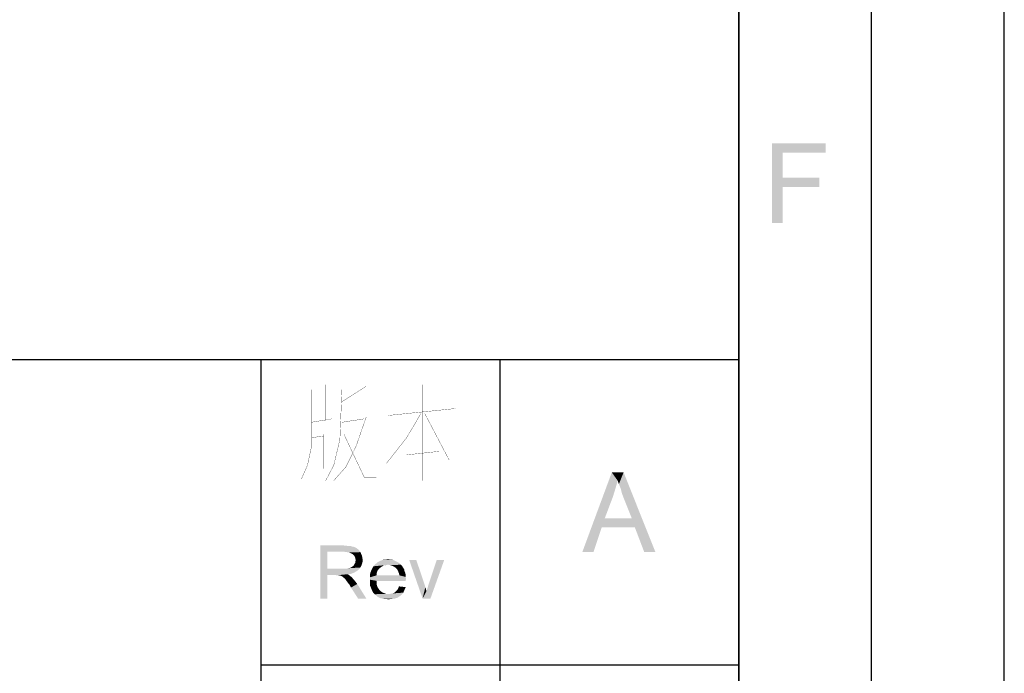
# Paper-space layout '61767N-2-A-2_1_2' of a CAD drawing. Header units: millimetres. Extents: x 0 to 594, y 1 to 420.
# Tile 66 of 83: x 557 to 594, y 29 to 54. Entities that reach past the tile are written whole.
import ezdxf

# ---------------------------------------------------------------- set-up
doc = ezdxf.new("R2010")
doc.units = ezdxf.units.MM
doc.header["$LTSCALE"] = 32.67
doc.layers.add('61767N-2-A-2_DXF_FORMAT', color=7, linetype='CONTINUOUS')
doc.layers.add('DETAIL', color=7, linetype='CONTINUOUS')

psp = doc.layouts.new('61767N-2-A-2_1_2')

# ---------------------------------------------------------------- linework, layer by layer
at = {"layer": '61767N-2-A-2_DXF_FORMAT', "color": 2, "linetype": 'Continuous'}
for p, q in [((594, 0.5605), (594, 420)), ((589, 5), (589, 415)), ((584, 80.662), (584, 10)), ((409, 40.75), (584, 40.75)), ((566, 40.75), (566, 10)), ((575, 40.75), (575, 10)), ((566, 29.25), (584, 29.25))]:
    psp.add_line(p, q, dxfattribs=at)
at = {"layer": '61767N-2-A-2_DXF_FORMAT', "color": 7, "linetype": 'Continuous'}
psp.add_line((584, 10), (584, 410), dxfattribs=at)
at = {"layer": '61767N-2-A-2_DXF_FORMAT', "color": 2, "linetype": 'Continuous'}
for points in [[(585.2557, 48.8887), (587.2779, 48.8887), (585.6557, 48.5331)], [(585.6557, 48.5331), (585.2557, 45.8887), (585.2557, 48.8887)], [(585.6557, 48.5331), (587.2779, 48.8887), (587.2779, 48.5331)], [(585.6557, 48.5331), (585.6557, 47.5998), (585.2557, 45.8887)], [(585.6557, 47.5998), (585.6557, 47.2442), (585.2557, 45.8887)], [(585.6557, 47.2442), (587.0334, 47.5998), (587.0334, 47.2442)], [(585.6557, 47.5998), (587.0334, 47.5998), (585.6557, 47.2442)], [(585.2557, 45.8887), (585.6557, 47.2442), (585.6557, 45.8887)]]:
    psp.add_solid(points, dxfattribs=at)
at = {"layer": 'DETAIL', "color": 2, "linetype": 'Continuous', "const_width": 0.01}
for points in [[(568.4428, 39.8065), (568.4428, 38.4516)], [(569.9667, 39.7419), (569.0524, 39.1613)], [(572.1, 39.8065), (572.1, 36.1935)], [(567.9095, 39.6129), (567.9095, 37.4839), (567.7572, 36.7742), (567.5286, 36.2581)], [(569.0524, 39.6129), (568.9762, 37.7419), (568.7476, 36.7742), (568.4428, 36.1935)], [(569.9667, 38.5806), (569.5857, 37.4839), (569.2048, 36.7097), (568.7476, 36.1935)], [(572.0238, 38.7097), (571.4905, 37.8065), (570.7286, 36.8387)], [(570.8048, 38.6452), (573.3191, 38.9032)], [(572.1762, 38.7097), (573.0905, 36.9677), (573.4714, 36.9677)], [(567.9095, 38.3871), (568.6714, 38.5161)], [(569.0524, 38.3871), (569.8905, 38.5161)], [(567.9095, 37.8065), (568.3667, 37.871)], [(568.3667, 37.9355), (568.3667, 36.6452)], [(569.1286, 37.9355), (569.8905, 36.3226), (570.3476, 36.3226)], [(571.4905, 37.1613), (572.7095, 37.2903)]]:
    psp.add_lwpolyline(points, dxfattribs=at)
at = {"layer": 'DETAIL', "color": 2, "linetype": 'Continuous'}
for points in [[(579.4393, 36.1889), (578.106, 33.5), (579.2171, 36.5)], [(579.2171, 36.5), (579.6615, 36.5), (579.4393, 36.1889)], [(579.4837, 36.0556), (579.4393, 36.1889), (579.6615, 36.5)], [(579.5504, 35.9), (579.4837, 36.0556), (579.6615, 36.5)], [(579.5948, 35.7222), (579.5504, 35.9), (579.6615, 36.5)], [(579.6615, 35.5444), (579.5948, 35.7222), (579.6615, 36.5)], [(579.9726, 34.7667), (579.6615, 35.5444), (579.6615, 36.5)], [(580.0837, 34.4333), (579.9726, 34.7667), (579.6615, 36.5)], [(580.4393, 33.5), (580.0837, 34.4333), (579.6615, 36.5)], [(580.4393, 33.5), (579.6615, 36.5), (580.8615, 33.5)], [(579.4393, 36.1889), (579.3504, 35.8778), (578.106, 33.5)], [(579.3504, 35.8778), (579.2615, 35.5889), (578.106, 33.5)], [(579.2615, 35.5889), (578.9504, 34.7667), (578.106, 33.5)], [(578.9504, 34.7667), (578.8393, 34.4333), (578.106, 33.5)], [(578.9504, 34.7667), (579.9726, 34.7667), (578.8393, 34.4333)], [(580.0837, 34.4333), (578.8393, 34.4333), (579.9726, 34.7667)], [(578.106, 33.5), (578.8393, 34.4333), (578.5282, 33.5)], [(568.239, 33.75), (569.113, 33.75), (568.5056, 33.513)], [(568.5056, 33.513), (568.239, 31.75), (568.239, 33.75)], [(569.113, 33.75), (569.2464, 33.7352), (568.5056, 33.513)], [(568.5056, 33.513), (568.5056, 32.8759), (568.239, 31.75)], [(569.3501, 33.7352), (569.4538, 33.7056), (568.5056, 33.513)], [(569.2464, 33.7352), (569.3501, 33.7352), (568.5056, 33.513)], [(569.4538, 33.7056), (569.5278, 33.6907), (568.5056, 33.513)], [(569.5278, 33.6907), (569.5871, 33.6611), (568.5056, 33.513)], [(569.5871, 33.6611), (569.6464, 33.6167), (568.5056, 33.513)], [(569.6464, 33.6167), (569.7056, 33.5574), (568.5056, 33.513)], [(569.1278, 33.513), (568.5056, 33.513), (569.7056, 33.5574)], [(569.2315, 33.4981), (569.1278, 33.513), (569.7056, 33.5574)], [(569.2315, 33.4981), (569.7056, 33.5574), (569.7501, 33.4981)], [(569.7501, 33.4981), (569.3204, 33.4833), (569.2315, 33.4981)], [(569.3945, 33.4537), (569.3204, 33.4833), (569.7501, 33.4981)], [(569.4538, 33.4241), (569.3945, 33.4537), (569.7501, 33.4981)], [(569.4538, 33.4241), (569.7501, 33.4981), (569.7797, 33.4241)], [(569.7797, 33.4241), (569.513, 33.3648), (569.4538, 33.4241)], [(569.513, 33.3648), (569.7797, 33.4241), (569.8093, 33.3648)], [(569.3945, 32.9204), (569.439, 32.95), (569.7945, 33.0093)], [(569.3945, 32.9204), (569.7945, 33.0093), (569.7501, 32.9204)], [(569.439, 32.95), (569.4834, 32.9796), (569.7945, 33.0093)], [(569.7945, 33.0093), (569.4834, 32.9796), (569.513, 33.0241)], [(569.8093, 33.3648), (569.5427, 33.3204), (569.513, 33.3648)], [(569.513, 33.0241), (569.5278, 33.0537), (569.8241, 33.0981)], [(569.513, 33.0241), (569.8241, 33.0981), (569.7945, 33.0093)], [(569.8241, 33.0981), (569.5278, 33.0537), (569.5575, 33.0981)], [(569.5427, 33.3204), (569.8093, 33.3648), (569.8241, 33.2759)], [(569.8241, 33.2759), (569.5575, 33.2611), (569.5427, 33.3204)], [(569.5575, 33.2611), (569.8241, 33.2759), (569.839, 33.2019)], [(569.839, 33.2019), (569.5723, 33.187), (569.5575, 33.2611)], [(569.5575, 33.1426), (569.5723, 33.187), (569.839, 33.2019)], [(569.5575, 33.0981), (569.5575, 33.1426), (569.839, 33.2019)], [(569.5575, 33.0981), (569.839, 33.2019), (569.8241, 33.0981)], [(570.7871, 33.0241), (570.6982, 33.0093), (570.239, 32.9648)], [(570.7871, 33.0241), (570.239, 32.9648), (570.2834, 33.0241)], [(570.6982, 33.0093), (570.6241, 32.9944), (570.239, 32.9648)], [(571.2315, 33.0685), (570.2834, 33.0241), (570.3427, 33.0685)], [(570.7871, 33.0241), (570.2834, 33.0241), (571.2315, 33.0685)], [(571.1723, 33.113), (570.3427, 33.0685), (570.3871, 33.113)], [(570.3427, 33.0685), (571.1723, 33.113), (571.2315, 33.0685)], [(571.113, 33.1426), (570.3871, 33.113), (570.4464, 33.1426)], [(570.3871, 33.113), (571.113, 33.1426), (571.1723, 33.113)], [(571.0538, 33.1722), (570.4464, 33.1426), (570.5056, 33.1722)], [(570.4464, 33.1426), (571.0538, 33.1722), (571.113, 33.1426)], [(570.9945, 33.2019), (570.5056, 33.1722), (570.5797, 33.2019)], [(570.5056, 33.1722), (570.9945, 33.2019), (571.0538, 33.1722)], [(570.8612, 33.2167), (570.9352, 33.2167), (570.5797, 33.2019)], [(570.713, 33.2167), (570.8612, 33.2167), (570.5797, 33.2019)], [(570.713, 33.2167), (570.5797, 33.2019), (570.639, 33.2167)], [(570.5797, 33.2019), (570.9352, 33.2167), (570.9945, 33.2019)], [(570.713, 33.2167), (570.7871, 33.2315), (570.8612, 33.2167)], [(570.7871, 33.0241), (571.2315, 33.0685), (571.276, 33.0241)], [(571.276, 33.0241), (570.876, 33.0093), (570.7871, 33.0241)], [(570.9649, 32.9796), (570.876, 33.0093), (571.276, 33.0241)], [(570.9649, 32.9796), (571.276, 33.0241), (571.3204, 32.9796)], [(571.8538, 33.2019), (572.0908, 31.75), (571.5871, 33.2019)], [(571.8538, 33.2019), (572.1501, 32.3278), (572.0908, 31.75)], [(572.0908, 31.75), (572.239, 32.0315), (572.9056, 33.2019)], [(572.0908, 31.75), (572.9056, 33.2019), (572.3871, 31.75)], [(572.239, 32.0315), (572.2538, 32.0907), (572.9056, 33.2019)], [(572.2538, 32.0907), (572.2834, 32.1648), (572.9056, 33.2019)], [(572.2834, 32.1648), (572.2982, 32.2241), (572.9056, 33.2019)], [(572.2982, 32.2241), (572.3278, 32.313), (572.9056, 33.2019)], [(572.9056, 33.2019), (572.3278, 32.313), (572.6241, 33.2019)], [(568.5056, 32.8759), (568.5056, 32.6389), (568.239, 31.75)], [(568.239, 31.75), (568.5056, 32.6389), (568.5056, 31.75)], [(569.2315, 32.8759), (569.6908, 32.8463), (568.5056, 32.6389)], [(569.1575, 32.8759), (569.2315, 32.8759), (568.5056, 32.6389)], [(569.0686, 32.8759), (569.1575, 32.8759), (568.5056, 32.6389)], [(568.5056, 32.8759), (569.0686, 32.8759), (568.5056, 32.6389)], [(569.6908, 32.8463), (569.6167, 32.787), (568.5056, 32.6389)], [(569.6167, 32.787), (569.513, 32.7278), (568.5056, 32.6389)], [(569.513, 32.7278), (569.4093, 32.6833), (568.5056, 32.6389)], [(569.4093, 32.6833), (569.276, 32.6685), (568.5056, 32.6389)], [(568.8019, 32.6389), (568.5056, 32.6389), (569.276, 32.6685)], [(568.8464, 32.6241), (568.8019, 32.6389), (569.276, 32.6685)], [(568.8908, 32.6241), (568.8464, 32.6241), (569.276, 32.6685)], [(568.9204, 32.6241), (568.8908, 32.6241), (569.276, 32.6685)], [(568.9501, 32.6241), (568.9204, 32.6241), (569.276, 32.6685)], [(569.0093, 32.6093), (568.9501, 32.6241), (569.276, 32.6685)], [(569.0093, 32.6093), (569.276, 32.6685), (569.3501, 32.6093)], [(569.2315, 32.8759), (569.2908, 32.8907), (569.7501, 32.9204)], [(569.2315, 32.8759), (569.7501, 32.9204), (569.6908, 32.8463)], [(569.2908, 32.8907), (569.3501, 32.9056), (569.7501, 32.9204)], [(569.7501, 32.9204), (569.3501, 32.9056), (569.3945, 32.9204)], [(570.3575, 32.6981), (570.1056, 32.6241), (570.1204, 32.713)], [(570.1056, 32.6241), (570.3575, 32.6981), (570.3575, 32.6241)], [(570.3871, 32.787), (570.1204, 32.713), (570.1501, 32.787)], [(570.1204, 32.713), (570.3871, 32.787), (570.3575, 32.6981)], [(570.4315, 32.8463), (570.1501, 32.787), (570.1797, 32.8463)], [(570.1501, 32.787), (570.4315, 32.8463), (570.3871, 32.787)], [(570.4908, 32.9056), (570.1797, 32.8463), (570.2093, 32.9056)], [(570.1797, 32.8463), (570.4908, 32.9056), (570.4315, 32.8463)], [(570.5501, 32.95), (570.2093, 32.9056), (570.239, 32.9648)], [(570.2093, 32.9056), (570.5501, 32.95), (570.4908, 32.9056)], [(570.239, 32.9648), (570.6241, 32.9944), (570.5501, 32.95)], [(571.3204, 32.9796), (571.039, 32.9352), (570.9649, 32.9796)], [(571.039, 32.9352), (571.3204, 32.9796), (571.3501, 32.9204)], [(571.3501, 32.9204), (571.113, 32.8759), (571.039, 32.9352)], [(571.113, 32.8759), (571.3501, 32.9204), (571.3945, 32.8611)], [(571.3945, 32.8611), (571.1427, 32.8315), (571.113, 32.8759)], [(571.1427, 32.8315), (571.3945, 32.8611), (571.4093, 32.787)], [(571.4093, 32.787), (571.1723, 32.7722), (571.1427, 32.8315)], [(571.1723, 32.7722), (571.4093, 32.787), (571.439, 32.713)], [(571.439, 32.713), (571.2019, 32.6981), (571.1723, 32.7722)], [(571.2019, 32.6981), (571.439, 32.713), (571.4538, 32.6389)], [(571.4538, 32.6389), (571.2167, 32.6241), (571.2019, 32.6981)], [(571.2167, 32.6241), (571.4538, 32.6389), (571.4538, 32.5648)], [(569.3501, 32.6093), (569.0686, 32.5796), (569.0093, 32.6093)], [(569.0982, 32.55), (569.0686, 32.5796), (569.3501, 32.6093)], [(569.0982, 32.55), (569.3501, 32.6093), (569.4241, 32.55)], [(569.4241, 32.55), (569.1427, 32.5204), (569.0982, 32.55)], [(569.1723, 32.4907), (569.1427, 32.5204), (569.4241, 32.55)], [(569.2019, 32.4463), (569.1723, 32.4907), (569.4241, 32.55)], [(569.2019, 32.4463), (569.4241, 32.55), (569.5278, 32.4315)], [(569.5278, 32.4315), (569.2464, 32.387), (569.2019, 32.4463)], [(569.2908, 32.3278), (569.2464, 32.387), (569.5278, 32.4315)], [(569.2908, 32.3278), (569.5278, 32.4315), (569.6315, 32.2981)], [(569.6315, 32.2981), (569.3501, 32.2537), (569.2908, 32.3278)], [(569.3945, 32.1648), (569.3501, 32.2537), (569.6315, 32.2981)], [(569.6612, 31.75), (569.3945, 32.1648), (569.6315, 32.2981)], [(569.6612, 31.75), (569.6315, 32.2981), (569.9723, 31.75)], [(571.2167, 32.6241), (571.4538, 32.5648), (570.1056, 32.55)], [(570.3575, 32.6241), (571.2167, 32.6241), (570.1056, 32.55)], [(570.3575, 32.6241), (570.1056, 32.55), (570.1056, 32.6241)], [(570.1056, 32.55), (571.4538, 32.5648), (571.4686, 32.4759)], [(571.4686, 32.4759), (570.1056, 32.4611), (570.1056, 32.55)], [(570.1056, 32.4611), (571.4686, 32.4759), (571.4538, 32.4463)], [(570.1056, 32.4611), (571.4538, 32.4463), (570.3575, 32.4167)], [(570.3575, 32.4167), (570.1056, 32.3722), (570.1056, 32.4611)], [(570.1056, 32.3722), (570.3575, 32.4167), (570.3575, 32.2981)], [(570.3575, 32.2981), (570.1056, 32.2833), (570.1056, 32.3722)], [(570.1204, 32.2093), (570.1056, 32.2833), (570.3575, 32.2981)], [(570.1204, 32.2093), (570.3575, 32.2981), (570.3871, 32.1944)], [(570.3575, 32.4167), (571.4538, 32.4463), (571.4538, 32.4167)], [(572.1501, 32.3278), (572.1945, 32.1796), (572.0908, 31.75)], [(570.3871, 32.1944), (570.1501, 32.15), (570.1204, 32.2093)], [(570.1501, 32.15), (570.3871, 32.1944), (570.4315, 32.1204)], [(570.4315, 32.1204), (570.1797, 32.0759), (570.1501, 32.15)], [(570.1797, 32.0759), (570.4315, 32.1204), (570.4908, 32.0463)], [(570.4908, 32.0463), (570.2093, 32.0167), (570.1797, 32.0759)], [(570.2093, 32.0167), (570.4908, 32.0463), (570.5649, 31.987)], [(570.5649, 31.987), (570.239, 31.9574), (570.2093, 32.0167)], [(570.239, 31.9574), (570.5649, 31.987), (570.639, 31.9574)], [(570.639, 31.9574), (570.2834, 31.913), (570.239, 31.9574)], [(570.639, 31.9574), (570.713, 31.9278), (570.2834, 31.913)], [(570.8019, 31.9278), (570.876, 31.9278), (570.2834, 31.913)], [(570.713, 31.9278), (570.8019, 31.9278), (570.2834, 31.913)], [(571.3056, 31.8981), (570.2834, 31.913), (570.876, 31.9278)], [(571.3056, 31.8981), (570.3427, 31.8685), (570.2834, 31.913)], [(570.3427, 31.8685), (571.3056, 31.8981), (571.2315, 31.8389)], [(570.876, 31.9278), (570.9352, 31.9426), (571.3649, 31.9722)], [(570.876, 31.9278), (571.3649, 31.9722), (571.3056, 31.8981)], [(570.9352, 31.9426), (570.9945, 31.9574), (571.3649, 31.9722)], [(571.3649, 31.9722), (570.9945, 31.9574), (571.0538, 31.987)], [(571.0538, 31.987), (571.0982, 32.0315), (571.4093, 32.0759)], [(571.0538, 31.987), (571.4093, 32.0759), (571.3649, 31.9722)], [(571.4093, 32.0759), (571.0982, 32.0315), (571.1427, 32.0759)], [(571.1427, 32.0759), (571.1723, 32.1352), (571.4538, 32.1796)], [(571.1427, 32.0759), (571.4538, 32.1796), (571.4093, 32.0759)], [(571.4538, 32.1796), (571.1723, 32.1352), (571.2019, 32.2093)], [(572.1945, 32.1796), (572.239, 32.0315), (572.0908, 31.75)], [(571.2315, 31.8389), (570.3871, 31.8241), (570.3427, 31.8685)], [(570.4464, 31.7944), (570.3871, 31.8241), (571.2315, 31.8389)], [(570.4464, 31.7944), (571.2315, 31.8389), (571.1427, 31.7796)], [(571.1427, 31.7796), (570.5056, 31.7648), (570.4464, 31.7944)], [(570.5797, 31.75), (570.5056, 31.7648), (571.1427, 31.7796)], [(570.5797, 31.75), (571.1427, 31.7796), (571.039, 31.75)], [(571.039, 31.75), (570.6538, 31.7352), (570.5797, 31.75)], [(570.7278, 31.7352), (570.6538, 31.7352), (571.039, 31.75)], [(570.7278, 31.7352), (571.039, 31.75), (570.9204, 31.7352)], [(570.9204, 31.7352), (570.8019, 31.7204), (570.7278, 31.7352)]]:
    psp.add_solid(points, dxfattribs=at)

doc.saveas('drawing.dxf')
